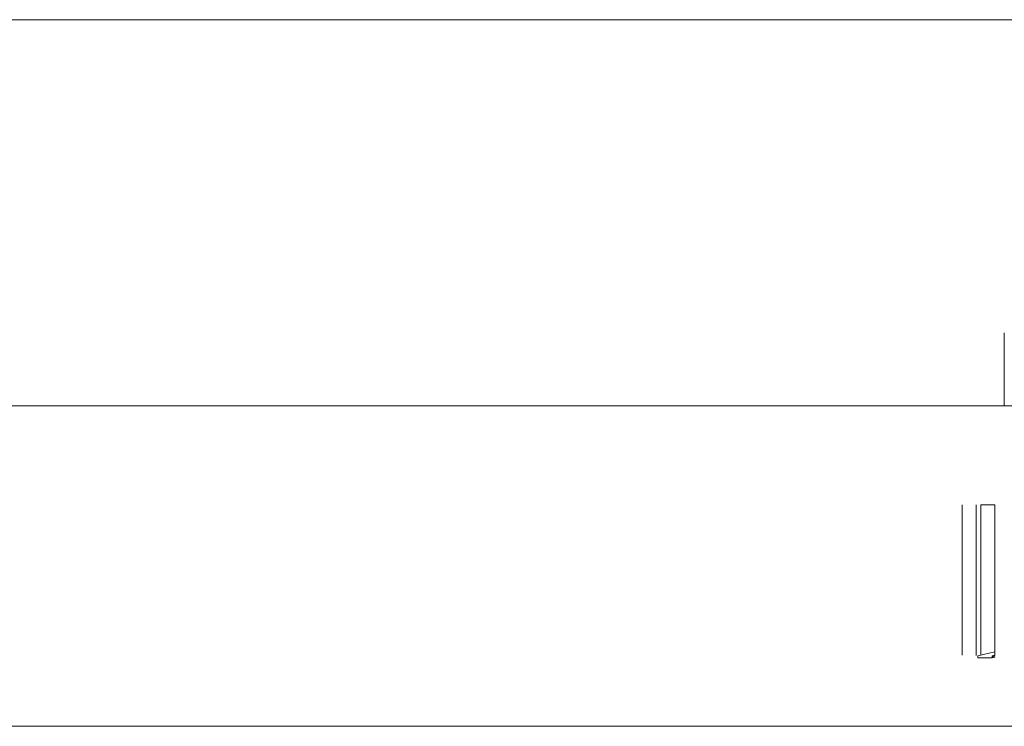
# Model space of a CAD drawing. Extents: x -138812 to 250702, y -18987 to 104055.
# Tile 126 of 193: x 86649 to 97096, y 87019 to 94519. Entities that reach past the tile are written whole.
import ezdxf

# ---------------------------------------------------------------- set-up
doc = ezdxf.new("R2010")
doc.units = 0
doc.header["$LTSCALE"] = 50
doc.linetypes.add('7 Voorgevel & doorsnede A-A$0$B0204', pattern=[1300, 1000, -100, 100, -100])
doc.layers.get('0').update_dxf_attribs({"linetype": 'CONTINUOUS'})
doc.layers.add('7 Voorgevel & doorsnede A-A$0$00 Bestaand', color=7, linetype='CONTINUOUS')
doc.layers.add('7 Voorgevel & doorsnede A-A$0$00 Bestaand Ramen', color=7, linetype='CONTINUOUS')

# ---------------------------------------------------------------- blocks, each defined once
blk = doc.blocks.new('7 Voorgevel & doorsnede A-A$0$Section Elem_331_3', base_point=(108551, 1635))
at = {"layer": '7 Voorgevel & doorsnede A-A$0$00 Bestaand Ramen', "color": 252, "linetype": 'Continuous', "lineweight": 0}
for p, q in [((83264, 17585), (83114, 17585)), ((83264, 16024), (83085, 15982)), ((83264, 15989), (83234, 15982)), ((83236, 15981), (83264, 15987)), ((83085, 15982), (83085, 15962)), ((83085, 15962), (83234, 15962)), ((83234, 15982), (83234, 15962)), ((83234, 15962), (83264, 15970)), ((83236, 15965), (83236, 15981)), ((83264, 15972), (83236, 15965)), ((83236, 15972), (83264, 15972)), ((83264, 15970), (83264, 15972))]:
    blk.add_line(p, q, dxfattribs=at)
blk = doc.blocks.new('7 Voorgevel & doorsnede A-A$0$Section Elem_377_3', base_point=(108551, 1635))
at = {"layer": '7 Voorgevel & doorsnede A-A$0$00 Bestaand', "color": 252, "linetype": 'Continuous', "lineweight": 0}
blk.add_line((83364, 18635), (83364, 19412), dxfattribs=at)
blk = doc.blocks.new('7 Voorgevel & doorsnede A-A$0$Section Elem_422_3', base_point=(108551, 1635))
at = {"layer": '7 Voorgevel & doorsnede A-A$0$00 Bestaand', "color": 252, "linetype": 'Continuous', "lineweight": 0}
for p, q in [((82916, 15989), (82916, 17585)), ((83066, 17585), (83066, 15987)), ((83114, 17585), (83114, 15989)), ((83264, 15987), (83264, 17585))]:
    blk.add_line(p, q, dxfattribs=at)
blk = doc.blocks.new('7 Voorgevel & doorsnede A-A$0$A DOORSNEDE A-A_STORY_MARKER', base_point=(108551, 1635))
at = {"color": 9, "linetype": '7 Voorgevel & doorsnede A-A$0$B0204', "lineweight": 0}
for p, q in [((68885, 22735), (99506, 22735)), ((68885, 18635), (99506, 18635)), ((68885, 15235), (99506, 15235))]:
    blk.add_line(p, q, dxfattribs=at)

msp = doc.modelspace()

# ---------------------------------------------------------------- block references
at = {"linetype": 'Continuous', "lineweight": 0}
msp.add_blockref('7 Voorgevel & doorsnede A-A$0$A DOORSNEDE A-A_STORY_MARKER', (122282.53701, 73419.01573), dxfattribs=at)
at = {"layer": '7 Voorgevel & doorsnede A-A$0$00 Bestaand', "color": 9, "lineweight": 0}
for name in ['7 Voorgevel & doorsnede A-A$0$Section Elem_377_3', '7 Voorgevel & doorsnede A-A$0$Section Elem_422_3']:
    msp.add_blockref(name, (122282.53701, 73419.01573), dxfattribs=at)
at = {"layer": '7 Voorgevel & doorsnede A-A$0$00 Bestaand Ramen', "color": 9, "lineweight": 0}
msp.add_blockref('7 Voorgevel & doorsnede A-A$0$Section Elem_331_3', (122282.53701, 73419.01573), dxfattribs=at)

doc.saveas('drawing.dxf')
